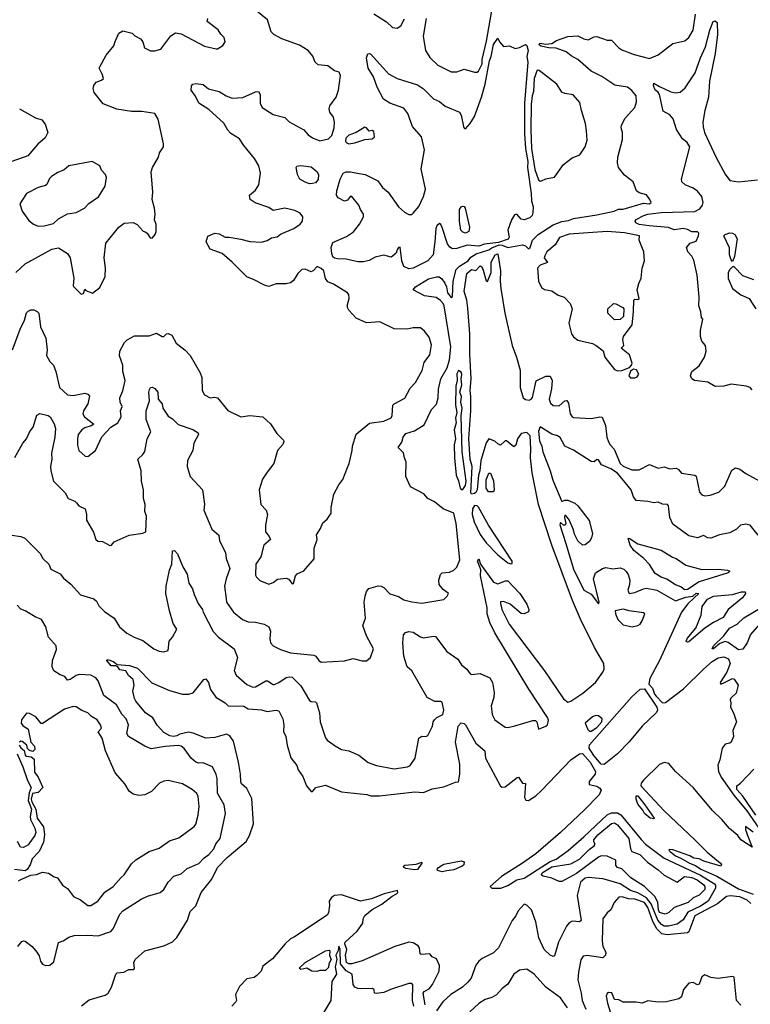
# Model space of a CAD drawing. Extents: x 1690054 to 1842981, y 782881 to 914114.
# Tile 27 of 256: x 1708048 to 1713056, y 798598 to 805347. Entities that reach past the tile are written whole.
import ezdxf

# ---------------------------------------------------------------- set-up
doc = ezdxf.new("R2010")
doc.units = 0

msp = doc.modelspace()

# ---------------------------------------------------------------- linework, layer by layer
at = {"layer": '0CON10XD'}
for points in [[(1707997.9, 803085), (1708050.3, 803225), (1708081.8, 803288.2), (1708095, 803338.1), (1708105, 803350.2), (1708125, 803358.4), (1708145, 803358.3), (1708167.9, 803347.9), (1708179.6, 803335), (1708191.7, 803241.7), (1708226.8, 803165), (1708235.8, 803085), (1708232.8, 803045), (1708255, 803003.8), (1708278.8, 802978.8), (1708295.9, 802935.9), (1708321.8, 802825), (1708375, 802776.2), (1708415, 802771.2), (1708495, 802788.1), (1708515, 802780.8), (1708525.5, 802765.5), (1708515.7, 802715), (1708486.4, 802665), (1708481.5, 802645), (1708492.9, 802625), (1708556.7, 802575), (1708537.3, 802562.7), (1708495, 802550), (1708474.2, 802535), (1708448.6, 802505), (1708443.2, 802473.2), (1708445, 802430), (1708454.3, 802394.3), (1708496, 802356), (1708515, 802354), (1708566.7, 802395), (1708611.2, 802488.8), (1708673.3, 802555), (1708720, 802585), (1708742.5, 802625), (1708738.1, 802665), (1708749.5, 802695), (1708736.4, 802726.4), (1708733.5, 802755), (1708755, 802802.5), (1708770, 802875), (1708755.5, 802935), (1708755, 802980), (1708733, 803043), (1708734.2, 803075.8), (1708766.9, 803135), (1708785, 803152.7), (1708835, 803180.9), (1708935, 803180), (1708985, 803197.5), (1709025, 803175.7), (1709035, 803175.8), (1709055, 803194.2), (1709065, 803195.7), (1709091.2, 803185), (1709119.5, 803129.5), (1709181.3, 803081.3), (1709215.5, 803045.5), (1709285, 802926.7), (1709296, 802895), (1709298.6, 802805), (1709315, 802775.8), (1709354.5, 802754.5), (1709385, 802759.4), (1709405, 802754.3), (1709475, 802669.4), (1709565, 802626), (1709625, 802634.2), (1709714.2, 802624.2), (1709767, 802577), (1709810.9, 802510.9), (1709856.2, 802465), (1709858.8, 802455), (1709851.2, 802435), (1709816, 802395), (1709790, 802305), (1709745, 802246.7), (1709713, 802197), (1709690, 802125), (1709700, 802025), (1709736.7, 801985), (1709745.8, 801955), (1709732.5, 801885), (1709733.9, 801836.1), (1709758.8, 801805), (1709766.2, 801785), (1709722.5, 801745), (1709701.4, 801665), (1709666.2, 801615), (1709665, 801540), (1709671.2, 801525), (1709694.2, 801504.2), (1709755, 801478.8), (1709785, 801488.8), (1709815, 801511.2), (1709875, 801520), (1709892, 801512), (1709915, 801480), (1709925, 801482.5), (1709938.8, 801535), (1709950.3, 801549.7), (1709995, 801570), (1710067.7, 801652.3), (1710067.5, 801725), (1710086.9, 801783.1), (1710083.6, 801816.4), (1710110.7, 801859.3), (1710125, 801897.5), (1710155.9, 801924.1), (1710182.5, 801965), (1710183, 802003), (1710202.5, 802095), (1710235, 802160), (1710263.6, 802196.4), (1710295, 802276.7), (1710307.5, 802305), (1710327.7, 802395), (1710328.5, 802425), (1710355, 802505.8), (1710445, 802581.9), (1710544.4, 802594.4), (1710595, 802618.8), (1710601.9, 802635), (1710606.5, 802705), (1710615, 802715.2), (1710688.1, 802751.9), (1710725, 802821.2), (1710760.5, 802859.5), (1710807.9, 802942.1), (1710821.7, 802998.3), (1710860.3, 803049.7), (1710870.9, 803119.1), (1710855, 803171.2), (1710823.2, 803213.2), (1710795, 803234.2), (1710744.3, 803234.3), (1710705, 803226.9), (1710615, 803229.1), (1710516.3, 803276.3), (1710425, 803270), (1710355, 803302), (1710304, 803355), (1710294.3, 803374.3), (1710294.3, 803395), (1710307.5, 803435), (1710304.1, 803464.1), (1710296.2, 803475), (1710198, 803535), (1710159.2, 803549.2), (1710145, 803574.2), (1710133.3, 803625), (1710115, 803642.5), (1710092.3, 803652.3), (1710085, 803654), (1710061.8, 803628.2), (1710045, 803618.8), (1710005, 803636.9), (1709982.9, 803635), (1709955, 803607.1), (1709925, 803559.4), (1709905, 803542.9), (1709875, 803536.9), (1709805, 803536.7), (1709755, 803519.4), (1709725, 803526.5), (1709655, 803564.5), (1709605, 803583.8), (1709504.5, 803684.5), (1709435, 803744.2), (1709354, 803775), (1709325.8, 803825), (1709337.3, 803862.7), (1709385, 803884.3), (1709415, 803878.6), (1709457, 803857), (1709485, 803857.5), (1709562.8, 803842.8), (1709625, 803826.5), (1709705, 803823.1), (1709745, 803834.4), (1709775, 803851.4), (1709812.3, 803857.7), (1709835, 803876.7), (1709926.7, 803915), (1709970, 803945), (1709986.2, 803965), (1709988.8, 803995), (1709970.5, 804020.5), (1709935, 804039.2), (1709865, 804055.6), (1709785, 804040), (1709755, 804059.4), (1709661.2, 804091.2), (1709628.6, 804115), (1709622.5, 804145), (1709665, 804179.1), (1709686.2, 804215), (1709699.5, 804295), (1709686.9, 804345), (1709658.2, 804395), (1709584, 804484), (1709555, 804530), (1709495, 804567.1), (1709475, 804589.2), (1709447.1, 804637.1), (1709345, 804730.4), (1709275, 804776), (1709253.3, 804823.3), (1709224.2, 804865), (1709225.8, 804894.2), (1709235, 804906), (1709255, 804909.4), (1709305, 804903.5), (1709342.9, 804872.9), (1709414.4, 804855.6), (1709464.3, 804824.3), (1709505, 804810), (1709576.7, 804813.3), (1709665, 804853.1), (1709684.2, 804854.2), (1709697.5, 804835), (1709696.9, 804775), (1709710, 804745), (1709785, 804698.1), (1709865, 804677.5), (1709895, 804647.1), (1709995, 804591.9), (1710025, 804558), (1710055, 804536.2), (1710105, 804517.5), (1710165, 804530.8), (1710187.1, 804552.9), (1710202.7, 804605), (1710205.5, 804645.5), (1710198.8, 804678.8), (1710174.1, 804714.1), (1710168.8, 804735), (1710175, 804756.7), (1710217.5, 804815), (1710234.4, 804865), (1710246.2, 804965), (1710238.3, 804988.3), (1710205, 804996), (1710160, 805030), (1710095, 805037.8), (1710073.8, 805055), (1710057.3, 805097.3), (1710026.1, 805136.1), (1709965, 805172.5), (1709845, 805215.5), (1709789.4, 805245), (1709771.1, 805265), (1709746, 805345), (1709636, 805435)], [(1710833.6, 805355), (1710812.9, 805235), (1710830.8, 805135), (1710858.5, 805088.5), (1710915, 805035.7), (1711005, 804988.6), (1711045, 804990.6), (1711095, 805008.6), (1711165, 804986.9), (1711185, 804987.1), (1711194.2, 804995), (1711218.6, 805045), (1711218.3, 805075), (1711249, 805199), (1711288.1, 805435)], [(1708022, 803615), (1708085.5, 803674.5), (1708268, 803775), (1708315, 803783.3), (1708376, 803745), (1708392.9, 803715), (1708420, 803575), (1708414, 803525), (1708417.7, 803517.7), (1708470, 803465), (1708485, 803470), (1708495, 803500), (1708501.7, 803491.7), (1708546.4, 803473.6), (1708598.3, 803511.7), (1708634.1, 803585.9), (1708636.8, 803643.2), (1708628.1, 803715), (1708638.1, 803815), (1708727.5, 803925), (1708765, 803951.4), (1708825, 803958), (1708854.1, 803944.1), (1708895, 803897.5), (1708907, 803893), (1708922.5, 803885), (1708941.7, 803851.7), (1708955, 803850), (1708977.5, 803875), (1708982.5, 803895), (1708983, 803943), (1708972.5, 803975), (1708976.2, 804015), (1708972, 804055), (1708956.9, 804115), (1708961.1, 804165), (1708950, 804305), (1708958.8, 804335), (1709000, 804405), (1709006.7, 804435), (1709033.8, 804475), (1709033.6, 804496.4), (1708998, 804665), (1708975, 804703.8), (1708885, 804718.1), (1708815, 804718), (1708712.8, 804732.8), (1708619.5, 804769.5), (1708558.3, 804848.3), (1708551.2, 804875), (1708556.7, 804895), (1708572, 804918), (1708608.3, 804931.7), (1708622, 804945), (1708614.3, 804974.3), (1708593.3, 805015), (1708596.7, 805025), (1708640, 805105), (1708692.7, 805167.3), (1708702.7, 805197.3), (1708727.5, 805255), (1708755, 805270), (1708820, 805255), (1708837, 805237), (1708875.8, 805215.8), (1708891.2, 805195), (1708904.1, 805154.1), (1708945, 805133.3), (1708975, 805133.8), (1709015, 805146), (1709085, 805236.2), (1709115, 805256.7), (1709155, 805250), (1709315, 805166.7), (1709395, 805147.5), (1709405, 805147.5), (1709440.5, 805169.5), (1709457.5, 805195), (1709450, 805225), (1709427, 805247), (1709407.7, 805277.7), (1709333.3, 805335), (1709337.5, 805355)], [(1708437.5, 802035), (1708452.5, 802015), (1708496.2, 801995), (1708505.8, 801955), (1708505.8, 801915.8), (1708552.9, 801835), (1708568.8, 801785), (1708582.7, 801772.7), (1708615, 801770), (1708665, 801742), (1708676.7, 801745), (1708695, 801767.5), (1708797.5, 801815), (1708893, 801827), (1708912.5, 801837.5), (1708916.7, 801943.3), (1708906, 801975), (1708907.1, 802025), (1708897.5, 802065), (1708897, 802125), (1708883.8, 802185), (1708880.4, 802255), (1708856.9, 802335), (1708892.4, 802367.6), (1708905, 802387.5), (1708921.5, 802475), (1708947.9, 802522.1), (1708915, 802606.7), (1708913.9, 802665), (1708937.1, 802735), (1708932.7, 802795), (1708936.7, 802813.3), (1708945, 802826.2), (1708955, 802829.2), (1708975, 802819.2), (1708996, 802795), (1708998, 802745), (1709024.2, 802715), (1709028.9, 802685), (1709065, 802628.8), (1709095, 802610.8), (1709135, 802573.3), (1709235, 802538.6), (1709272.5, 802515), (1709273.3, 802505), (1709242.5, 802445), (1709235.7, 802395), (1709199.2, 802325), (1709197.1, 802285), (1709216.9, 802215), (1709300, 802125), (1709314.5, 802025.5), (1709311.2, 801985), (1709364.3, 801855), (1709413.8, 801815), (1709418, 801775), (1709459.2, 801695), (1709464.1, 801655), (1709489.3, 801585), (1709463.5, 801515), (1709452.9, 801465), (1709462.6, 801377.4), (1709466.7, 801355), (1709512.9, 801285), (1709575, 801235.6), (1709615, 801220.5), (1709665, 801217.5), (1709723.4, 801203.4), (1709755, 801186), (1709768.1, 801155), (1709762.2, 801105), (1709768, 801075), (1709785.6, 801055.6), (1709835, 801030), (1709905, 801008.5), (1710065, 800991.1), (1710078, 800985), (1710098, 800955), (1710115, 800944.4), (1710275, 800953.1), (1710335, 800968.1), (1710395, 800953.3), (1710425, 800952.5), (1710452.5, 800975), (1710472.5, 801035), (1710424.3, 801125), (1710400, 801195), (1710417.8, 801245), (1710409.4, 801355), (1710415.8, 801395), (1710425, 801427.5), (1710441.2, 801448.8), (1710505, 801465.7), (1710525.9, 801464.1), (1710545, 801456), (1710585, 801412.1), (1710645, 801393.3), (1710680.3, 801370.3), (1710735, 801356), (1710805, 801347.5), (1710955, 801373.8), (1710977.5, 801395), (1710987.5, 801415), (1710950.5, 801440.5), (1710922.9, 801475), (1710921.2, 801505), (1710932.5, 801545), (1710944.5, 801555.5), (1710995, 801560.9), (1711024.5, 801575), (1711045.5, 801595), (1711065.2, 801644.8), (1711040, 801895), (1711025, 801964.3), (1710950, 801995), (1710891.8, 802041.8), (1710846.2, 802065), (1710817.4, 802097.4), (1710726, 802145), (1710696, 802215), (1710697.5, 802315), (1710686, 802345), (1710678.3, 802378.3), (1710643.3, 802415), (1710668.1, 802451.9), (1710676.7, 802485), (1710695, 802510), (1710755, 802529.6), (1710820, 802570), (1710871.1, 802675), (1710905, 802711.4), (1710917.6, 802755), (1710920, 802815), (1710935, 802886.2), (1710979, 802961), (1710995.4, 803015), (1711002.5, 803105), (1710958.5, 803385), (1710951.3, 803401.3), (1710933.1, 803423.1), (1710902.4, 803442.4), (1710823.8, 803453.8), (1710746.2, 803495), (1710761.4, 803515), (1710849.5, 803570.5), (1710905, 803585.3), (1710923.8, 803583.8), (1710941.1, 803571.1), (1710961.9, 803541.9), (1710973.5, 803515), (1710980, 803475), (1711005, 803442.5), (1711015, 803450), (1711018.4, 803555), (1711040.2, 803635), (1711062.3, 803657.7), (1711122.9, 803695), (1711141.6, 803718.4), (1711176.8, 803743.2), (1711265, 803769.2), (1711285, 803783.5), (1711335, 803803.5), (1711355, 803802.1), (1711395.1, 803784.9), (1711494.8, 803804.8), (1711516.2, 803796.2), (1711535, 803777.5), (1711546.7, 803785), (1711563.8, 803835), (1711602.5, 803875), (1711705, 803941.5), (1711765, 803963.4), (1711810.4, 803969.6), (1711845, 803985.1), (1712005, 804009.9), (1712122.5, 804035), (1712152.7, 804047.3), (1712185, 804049.3), (1712325, 804088.5), (1712365, 804084.6), (1712375.7, 804095), (1712368.6, 804115), (1712345, 804145.8), (1712295, 804160), (1712276.7, 804175), (1712252.5, 804235), (1712195, 804282.5), (1712153.8, 804335), (1712146.2, 804365), (1712148, 804405), (1712181.1, 804525), (1712179.4, 804575), (1712170, 804605), (1712173.1, 804625), (1712198, 804672), (1712265.8, 804745), (1712275.5, 804784.5), (1712273.1, 804825), (1712245, 804860.8), (1712215, 804885.7), (1712128.3, 804898.3), (1712037.6, 804957.6), (1711965, 804994.2), (1711875, 805074), (1711829.2, 805099.2), (1711795, 805127.5), (1711725, 805151.1), (1711675, 805153.3), (1711620.4, 805165), (1711609.3, 805175), (1711614.1, 805185.9), (1711655, 805180), (1711695.7, 805184.2), (1711728.5, 805205), (1711805, 805231.5), (1711875, 805236.4), (1711915, 805215.2), (1711945, 805209.6), (1711985, 805230.5), (1712005, 805232.9), (1712075, 805207.1), (1712105, 805207.5), (1712154.6, 805155), (1712175, 805141.6), (1712259.4, 805109.4), (1712365, 805081.5), (1712425, 805106.7), (1712525, 805184.6), (1712607.3, 805202.7), (1712633.8, 805225), (1712665.4, 805275), (1712680, 805385)], [(1710476.7, 805386.7), (1710562.9, 805332.9), (1710603.4, 805293.4), (1710635, 805289.6), (1710660.5, 805305), (1710685, 805352.2)], [(1713069.1, 802809.1), (1713055.8, 802825), (1713027.5, 802835), (1712925, 802848.6), (1712875, 802835.2), (1712815, 802831.8), (1712765, 802862.9), (1712673.9, 802873.9), (1712654.8, 802884.8), (1712645.3, 802905), (1712655, 802936.7), (1712706.7, 802975), (1712742.5, 803035), (1712753.8, 803075), (1712750, 803115), (1712725, 803142.5), (1712714.2, 803175), (1712714.3, 803215.7), (1712730, 803295), (1712722.5, 803305), (1712717.5, 803345), (1712704, 803385), (1712706.2, 803446.2), (1712693, 803595), (1712669.7, 803699.7), (1712655.7, 803725.8), (1712628.6, 803755), (1712618, 803785), (1712645, 803814.4), (1712685, 803828), (1712701.5, 803865), (1712702.5, 803885), (1712693.3, 803893.3), (1712655, 803893.6), (1712625, 803909.3), (1712595, 803914.8), (1712535, 803906.8), (1712495, 803922.5), (1712363.1, 803933.1), (1712295, 803942.8), (1712271.2, 803955), (1712266.2, 803965), (1712273, 803977), (1712325.8, 804005), (1712355, 804014.7), (1712445, 804025.5), (1712677, 804033), (1712709.5, 804050.5), (1712727.5, 804075), (1712733.6, 804095), (1712725, 804135.7), (1712695, 804170.9), (1712665, 804191.8), (1712610, 804215), (1712586.7, 804236.7), (1712584.4, 804255), (1712640.8, 804475), (1712624.2, 804505), (1712590.9, 804530.9), (1712549.4, 804595), (1712528, 804668), (1712505, 804694.4), (1712459.7, 804719.7), (1712433.9, 804833.9), (1712422.2, 804852.2), (1712404.4, 804865), (1712392.9, 804895), (1712395, 804912.5), (1712435, 804889.2), (1712511.6, 804851.6), (1712543.6, 804846.4), (1712575, 804850.7), (1712610, 804880), (1712678.1, 804981.9), (1712713.8, 805085), (1712748.9, 805161.1), (1712777.8, 805275), (1712802.2, 805335), (1712815, 805339.2), (1712828.3, 805328.3), (1712831.1, 805245), (1712814.6, 805115.4), (1712775.9, 804925), (1712770, 804815), (1712743.8, 804725), (1712730.8, 804645), (1712732.6, 804612.6), (1712743.4, 804575), (1712822.8, 804402.8), (1712885, 804287.5), (1712915, 804246), (1712975, 804236.7), (1713105, 804248.6)], [(1710715, 803639), (1710682.1, 803655), (1710667.1, 803695), (1710655, 803787.5), (1710645, 803785.8), (1710637.5, 803775), (1710627.1, 803745), (1710595, 803720), (1710545, 803732.5), (1710485, 803718.8), (1710442.7, 803697.3), (1710405, 803687.6), (1710365, 803686.8), (1710285.4, 803704.6), (1710227.4, 803707.4), (1710205, 803712.5), (1710195, 803721.9), (1710186.7, 803745), (1710184.2, 803785), (1710195, 803818.9), (1710288.9, 803861.1), (1710336.3, 803893.7), (1710377.1, 803945), (1710405.6, 803995), (1710405.6, 804015), (1710384.2, 804045), (1710372.5, 804075), (1710325, 804135.6), (1710315, 804138.6), (1710295, 804109.2), (1710275, 804103.4), (1710230.6, 804125), (1710218.6, 804145), (1710221, 804175), (1710244, 804255), (1710265, 804295.5), (1710285, 804303.6), (1710315, 804303.6), (1710375, 804293.5), (1710416.1, 804286.1), (1710502.1, 804242.1), (1710535, 804197.1), (1710574.4, 804164.4), (1710645, 804064.5), (1710685, 804027.8), (1710715, 804011.9), (1710735, 804012.5), (1710745, 804020), (1710785, 804066.1), (1710816.8, 804135), (1710830, 804185), (1710800.5, 804325), (1710822.5, 804455), (1710802.1, 804545), (1710739.6, 804615), (1710708.2, 804705), (1710680.8, 804740.8), (1710586.2, 804775), (1710542.1, 804802.1), (1710497.8, 804885), (1710472.2, 804955), (1710437.1, 805015), (1710425.6, 805085), (1710435, 805112), (1710445, 805116), (1710455, 805110), (1710577.1, 804975), (1710635, 804944.4), (1710775, 804900.8), (1710815, 804872.5), (1710884.6, 804804.6), (1710925, 804785.6), (1710965.3, 804755.3), (1711063.4, 804713.4), (1711075, 804693.3), (1711090.6, 804615), (1711095, 804603.8), (1711105, 804600), (1711136.1, 804635), (1711165, 804684.4), (1711213.1, 804815), (1711239.3, 804905), (1711267.9, 805065), (1711280, 805095), (1711295, 805177.5), (1711325, 805220), (1711336.7, 805195), (1711365, 805163.3), (1711405, 805167.5), (1711445, 805150), (1711475, 805156.7), (1711515, 805176.7), (1711525, 805171.2), (1711534.5, 805135), (1711525.2, 805095), (1711530.5, 805055), (1711508.1, 804775), (1711508.9, 804565), (1711515.3, 804464.7), (1711530.7, 804375), (1711528.4, 804335), (1711555.1, 804155), (1711556.4, 804105), (1711566.7, 804065), (1711566.6, 804023.4), (1711560.9, 804005), (1711545, 803988.6), (1711505.6, 803974.4), (1711485, 803979.5), (1711455, 804014.4), (1711440.2, 804009.8), (1711420.4, 803975), (1711394, 803905), (1711402.6, 803857.4), (1711396.5, 803843.5), (1711329.7, 803820.3), (1711235, 803808), (1711195.2, 803794.7), (1711115, 803802.1), (1711045, 803779.1), (1711015, 803775.6), (1710997, 803787), (1710980.3, 803810.3), (1710945, 803923.3), (1710935, 803943.8), (1710925, 803950), (1710907.1, 803935), (1710900, 803915), (1710894.8, 803825), (1710881.3, 803735), (1710846.7, 803693.3), (1710745, 803643), (1710715, 803639)], [(1711615, 804240), (1711625, 804243.3), (1711655, 804256.2), (1711715, 804267.5), (1711776.2, 804355), (1711835, 804400), (1711888.3, 804421.7), (1711925.3, 804474.7), (1711937.6, 804522.4), (1711934.3, 804585), (1711926.9, 804635), (1711898.6, 804725), (1711888.7, 804778.7), (1711842.7, 804832.7), (1711785, 804841.2), (1711765, 804851.2), (1711730, 804905), (1711609.1, 804999.1), (1711595, 805000), (1711573.8, 804945), (1711570.6, 804855), (1711560.6, 804825), (1711553.6, 804766.4), (1711550.9, 804595), (1711556.2, 804465), (1711579.6, 804320.4), (1711605, 804248.8), (1711615, 804240)], [(1708047.5, 804735), (1708156.7, 804675), (1708199.7, 804659.7), (1708221.9, 804631.9), (1708240.8, 804575), (1708223.4, 804536.6), (1708172.9, 804495), (1708104.3, 804415), (1707995, 804374.3)], [(1710305, 804496), (1710345, 804504), (1710415, 804526.7), (1710465, 804530), (1710480, 804545), (1710475, 804580), (1710465, 804586.7), (1710443, 804583), (1710425.9, 804605.9), (1710415, 804610), (1710355, 804573.3), (1710303.8, 804555), (1710284.4, 804535), (1710281.4, 804515), (1710286.2, 804505), (1710305, 804496)], [(1708175, 803931.5), (1708215, 803934.5), (1708279.1, 803950.9), (1708315, 803982), (1708375, 804016.2), (1708435, 804025.8), (1708491.2, 804055), (1708522.6, 804087.4), (1708588.1, 804131.9), (1708633.1, 804205), (1708642, 804265), (1708636, 804285), (1708608.8, 804315), (1708597.5, 804345), (1708545, 804375.6), (1708385, 804346), (1708352.3, 804317.7), (1708309.4, 804300.6), (1708265, 804273.3), (1708251.7, 804258.3), (1708235, 804216.9), (1708225, 804209.6), (1708175, 804196.2), (1708095.7, 804155), (1708049.2, 804085), (1708064.5, 804034.5), (1708110.9, 803970.9), (1708143.3, 803945), (1708175, 803931.5)], [(1710035, 804222.5), (1710005, 804232.5), (1709968.8, 804255), (1709953.3, 804285), (1709942.5, 804335), (1709947, 804343), (1709975, 804348), (1710045, 804338), (1710085, 804306.2), (1710095.6, 804285), (1710095, 804252.5), (1710075, 804228.8), (1710055, 804223.8), (1710035, 804222.5)], [(1711105, 803883.8), (1711085, 803890.4), (1711071.8, 803905), (1711063.2, 803965), (1711063.9, 804045), (1711075, 804064.5), (1711085, 804069.1), (1711095, 804065.6), (1711100.9, 804055), (1711131.3, 803925), (1711126.7, 803895), (1711105, 803883.8)], [(1712145, 802941.4), (1712175, 802943.3), (1712227.7, 802962.3), (1712242, 802978), (1712246.1, 802993.9), (1712229.2, 803049.2), (1712170, 803095), (1712190, 803115), (1712182.5, 803155), (1712187.5, 803175), (1712245.4, 803255), (1712256.3, 803343.7), (1712257.5, 803425), (1712265, 803432.5), (1712285, 803428.5), (1712295, 803436.7), (1712281.1, 803495), (1712291.5, 803538.5), (1712308.2, 803575), (1712315.4, 803645), (1712331.5, 803695), (1712326.2, 803755), (1712294.3, 803835), (1712296, 803865), (1712195, 803887), (1712075, 803894.9), (1711814.1, 803875.9), (1711748, 803855), (1711718.8, 803805), (1711662, 803755), (1711647.5, 803727.5), (1711642.5, 803715), (1711666.1, 803683.9), (1711615, 803663.5), (1711596.9, 803643.1), (1711605, 803553.8), (1711625, 803512.5), (1711645, 803497.5), (1711695, 803487.5), (1711738.3, 803458.3), (1711780, 803445), (1711822.3, 803402.3), (1711834.2, 803365), (1711813, 803267), (1711831.2, 803195), (1711845, 803172.5), (1711875, 803151.2), (1711975, 803127.5), (1712000, 803115), (1712048.3, 803078.3), (1712059.2, 803035), (1712125, 802948.8), (1712145, 802941.4)], [(1712935, 803688.8), (1712925, 803700), (1712914.8, 803735), (1712914, 803784), (1712876, 803865), (1712883.3, 803875), (1712915, 803886.2), (1712934.6, 803884.6), (1712949.2, 803875), (1712965.8, 803845), (1712949.1, 803725), (1712935, 803688.8)], [(1707995, 801814.8), (1708055.2, 801805.2), (1708083.9, 801793.9), (1708188.3, 801688.3), (1708205.6, 801655), (1708248.2, 801615), (1708261.7, 801581.7), (1708325, 801548), (1708348.9, 801518.9), (1708398.9, 801478.9), (1708465, 801404.6), (1708556.7, 801376.7), (1708575, 801361.2), (1708589.7, 801329.7), (1708630.2, 801290.2), (1708696.2, 801245), (1708732.5, 801185), (1708781.6, 801141.6), (1708833.8, 801113.8), (1708892.9, 801092.9), (1708966.7, 801035), (1709005, 801018.6), (1709035, 801014.3), (1709065.8, 801024.2), (1709072.7, 801087.3), (1709095.8, 801115), (1709125, 801170), (1709099.4, 801209.4), (1709073.8, 801295), (1709048.8, 801415), (1709051.4, 801465), (1709075.6, 801575), (1709091.9, 801615), (1709095, 801707.5), (1709108.8, 801708.8), (1709130, 801685), (1709166.4, 801596.4), (1709195, 801546.2), (1709208, 801485), (1709232.5, 801445), (1709243.2, 801406.8), (1709270.9, 801345), (1709300.6, 801305), (1709305.8, 801285), (1709375, 801154.3), (1709410, 801115), (1709519.2, 801035), (1709540, 800975), (1709517.3, 800887.3), (1709531.2, 800855), (1709605, 800790), (1709645, 800771.1), (1709665, 800773.9), (1709735, 800814.5), (1709746.7, 800815), (1709785, 800790.8), (1709795, 800790.6), (1709825, 800802.9), (1709875, 800838.7), (1709895, 800843.9), (1709915, 800839.5), (1709975, 800781.5), (1710035, 800680), (1710045, 800673.3), (1710075, 800672.5), (1710083.6, 800663.6), (1710102.1, 800595), (1710108.4, 800535), (1710145, 800424), (1710155, 800409.2), (1710209.4, 800369.4), (1710253.8, 800343.8), (1710305, 800335.7), (1710373.3, 800305), (1710437.5, 800255), (1710495, 800235.7), (1710615, 800211.9), (1710707.5, 800225), (1710724.4, 800235.6), (1710759.2, 800285), (1710785, 800422.5), (1710805, 800436.2), (1710833, 800433), (1710845, 800441.2), (1710878, 800505), (1710882, 800535), (1710890.8, 800549.2), (1710906.4, 800563.6), (1710949.4, 800585), (1710956.3, 800613.7), (1710945, 800668.4), (1710935, 800674.7), (1710893.9, 800673.9), (1710842.2, 800702.2), (1710735.6, 800885), (1710705, 800912.5), (1710680.8, 800985), (1710674.4, 801075), (1710678.6, 801131.4), (1710692.9, 801147.1), (1710715, 801154.2), (1710745, 801149.4), (1710796.3, 801116.3), (1710815, 801110.9), (1710885, 801122.5), (1710899.3, 801119.3), (1710976.9, 801016.9), (1711051.4, 800965), (1711076.7, 800925), (1711112.2, 800895), (1711135, 800864.2), (1711145, 800860), (1711205, 800865.5), (1711271.2, 800835), (1711288, 800805), (1711300.8, 800735), (1711298.1, 800701.9), (1711280.8, 800645), (1711286, 800585), (1711305, 800548.8), (1711375, 800498.9), (1711395, 800496.5), (1711443, 800507), (1711565, 800544), (1711583.3, 800543.3), (1711593.6, 800533.6), (1711605, 800483.3), (1711655, 800504.7), (1711666.1, 800515), (1711674, 800545), (1711665.8, 800565), (1711537.3, 800757.3), (1711305, 801144.7), (1711270.5, 801215), (1711251.4, 801275), (1711253.3, 801315), (1711205.8, 801535), (1711209.3, 801579.3), (1711186.7, 801635), (1711195, 801652.5), (1711206.2, 801616.2), (1711295, 801492), (1711325, 801480), (1711378.1, 801501.9), (1711395, 801501.5), (1711476.9, 801415), (1711525, 801341.8), (1711539.1, 801305), (1711535, 801289.4), (1711505, 801275.6), (1711485, 801277.1), (1711409.3, 801340.7), (1711365, 801360), (1711345, 801357.5), (1711343.1, 801346.9), (1711352, 801305), (1711403.8, 801203.8), (1711644.9, 800885), (1711775, 800692), (1711805, 800670.1), (1711825, 800675.5), (1711909.2, 800730.8), (1711995.7, 800804.3), (1712045.9, 800874.1), (1712053.9, 800895), (1712051.8, 800935), (1711989, 801045), (1711892.5, 801237.5), (1711838.4, 801365), (1711695.3, 801745), (1711604.5, 802024.5), (1711561.2, 802241.2), (1711549.3, 802345), (1711552.8, 802405), (1711547.5, 802495), (1711525, 802516.5), (1711485, 802511.3), (1711461.5, 802475), (1711448.2, 802431.8), (1711435, 802418.8), (1711385, 802460), (1711375, 802460), (1711345, 802431.2), (1711325, 802440), (1711305, 802458.8), (1711265, 802473.8), (1711245, 802446), (1711209.6, 802325), (1711203.3, 802255), (1711192.1, 802225), (1711184.5, 802125), (1711175, 802105.8), (1711165, 802099.5), (1711145.9, 802095.9), (1711140, 802105), (1711149, 802285), (1711136.9, 802335), (1711127.6, 802475), (1711141.5, 802665), (1711141.5, 802765), (1711135.2, 802805), (1711141.7, 802885), (1711133.1, 803055), (1711134.4, 803195), (1711119.3, 803370.7), (1711113.9, 803425), (1711095.9, 803485.9), (1711112, 803608), (1711145, 803634.2), (1711175, 803627.5), (1711205, 803660), (1711215, 803652.5), (1711225, 803630), (1711245, 803556.7), (1711255, 803552.5), (1711278.9, 803615), (1711280.8, 803685), (1711306.7, 803735), (1711325, 803743.3), (1711343.1, 803625), (1711341, 803555), (1711346.4, 803505), (1711373.8, 803335), (1711424.4, 803115), (1711454.7, 803035), (1711477.7, 802945), (1711478.5, 802825), (1711499.3, 802755), (1711515, 802742.7), (1711540.4, 802739.6), (1711554.7, 802745.3), (1711563, 802757), (1711587.5, 802872.5), (1711655, 802904.6), (1711684.2, 802904.2), (1711697.8, 802875), (1711693.2, 802816.8), (1711678, 802745), (1711687.7, 802717.7), (1711705, 802703.8), (1711745, 802700.8), (1711785, 802734.2), (1711797.8, 802737.8), (1711809.4, 802719.4), (1711821.7, 802645), (1711834.8, 802625), (1711845, 802620.2), (1711965, 802614.1), (1712025, 802624.4), (1712041.6, 802621.6), (1712063.4, 802565), (1712073.9, 802485), (1712085, 802454.2), (1712095, 802433.5), (1712122.6, 802402.6), (1712165, 802304.4), (1712185, 802285.7), (1712245, 802261.8), (1712295, 802262.5), (1712365, 802298.9), (1712425, 802272.9), (1712465, 802281.4), (1712505, 802268.6), (1712548, 802272), (1712564.7, 802264.7), (1712585, 802239.2), (1712675, 802225.6), (1712685, 802218.8), (1712708.6, 802108.6), (1712725, 802090), (1712745, 802084.3), (1712781.7, 802088.3), (1712841.7, 802108.3), (1712880.6, 802149.4), (1712929.8, 802260.2), (1712955, 802274.5), (1712985, 802266.5), (1713025, 802237.1), (1713122, 802185)], [(1713079.5, 803565), (1713005, 803590.9), (1712945, 803652), (1712935, 803652.5), (1712915, 803634.2), (1712905.5, 803615), (1712904.7, 803595.3), (1712905, 803573.3), (1712934.4, 803505), (1712990.8, 803460.8), (1713047.5, 803435), (1713095, 803366.2)], [(1712125, 803290), (1712080, 803335), (1712080, 803365), (1712118.3, 803401.7), (1712135, 803400), (1712182.5, 803375), (1712190, 803365), (1712187, 803313), (1712165, 803292.5), (1712125, 803290)], [(1711075, 802126.4), (1711085, 802127.6), (1711105, 802154.3), (1711108.1, 802185), (1711080.6, 802385), (1711074.7, 802635), (1711081.1, 802685), (1711072.7, 802725), (1711077.6, 802765), (1711064.2, 802795), (1711079.6, 802845), (1711074.3, 802885), (1711078.9, 802915), (1711075, 802930), (1711055, 802943.3), (1711045, 802920), (1711045.8, 802875), (1711037.8, 802835), (1711036.2, 802705), (1711043.8, 802655), (1711035.3, 802615), (1711039.3, 802585), (1711025.3, 802535), (1711034.8, 802475), (1711026.3, 802433.7), (1711028.1, 802345), (1711040, 802225), (1711056.6, 802186.6), (1711067.6, 802135), (1711075, 802126.4)], [(1712265, 802892.5), (1712281.2, 802898.8), (1712293, 802917), (1712276.4, 802946.4), (1712255, 802952.5), (1712235, 802937.5), (1712224.3, 802905), (1712235, 802892.9), (1712265, 802892.5)], [(1708015, 802346), (1708070.6, 802445), (1708095.4, 802475), (1708117.1, 802525), (1708140, 802555), (1708165, 802636.2), (1708185, 802648.8), (1708242.5, 802635), (1708257.5, 802625), (1708285, 802576), (1708292.5, 802545), (1708288.2, 802485), (1708265.7, 802375), (1708269.1, 802335), (1708260, 802285), (1708260.8, 802255), (1708280, 802185), (1708360, 802105), (1708381.2, 802065), (1708425.9, 802045.9), (1708437.5, 802035)], [(1713110.5, 801815), (1713055, 801881.9), (1713025, 801890.4), (1712988.2, 801881.8), (1712962, 801855), (1712915, 801830.8), (1712845, 801816.9), (1712786.4, 801793.7), (1712765.8, 801795.8), (1712735, 801810.6), (1712694.4, 801795.6), (1712635, 801810), (1712525, 801890), (1712504.5, 801935), (1712496, 802015), (1712488.8, 802025), (1712455, 802027.5), (1712425, 802039.4), (1712395, 802034.5), (1712355, 802044.4), (1712275, 802052), (1712256.6, 802076.6), (1712239.2, 802125), (1712145, 802237.9), (1712099.7, 802269.7), (1712036.7, 802296.7), (1712015, 802330.6), (1712005, 802331.4), (1711985, 802317.1), (1711965, 802319.4), (1711845, 802397.1), (1711785, 802424.4), (1711754, 802484), (1711734.7, 802494.7), (1711695, 802507.2), (1711615, 802557.5), (1711603.7, 802526.3), (1711611.4, 802461.3), (1711627.6, 802425), (1711634.3, 802385), (1711685, 802255.6), (1711701.9, 802191.9), (1711764, 802044), (1711785.4, 802054.6), (1711805, 802054.5), (1711852.9, 802032.9), (1711873.3, 802015), (1711950.9, 801915), (1711973.5, 801825), (1711968.2, 801795), (1711955, 801771.5), (1711925, 801746.5), (1711905, 801745.6), (1711874, 801774), (1711850.5, 801820.5), (1711845, 801851.2), (1711815, 801918), (1711795, 801946.7), (1711785, 801950), (1711782.5, 801935), (1711792.5, 801895), (1711788.3, 801881.7), (1711775, 801882.5), (1711755, 801900), (1711751.2, 801885), (1711792.1, 801757.9), (1711845, 801581.2), (1711915, 801437.5), (1711965, 801410), (1712015, 801343.3), (1712020, 801355), (1711981.8, 801515), (1711995, 801556.8), (1712043.8, 801586.2), (1712065, 801592.1), (1712115, 801583.9), (1712165, 801590), (1712190, 801580), (1712205, 801566), (1712218.1, 801545), (1712229.7, 801505), (1712228.6, 801475), (1712217.8, 801437.8), (1712225, 801414), (1712265, 801420), (1712323.9, 801446.1), (1712345, 801449.7), (1712415, 801436.6), (1712543.9, 801363.9), (1712615, 801388), (1712663.2, 801396.8), (1712685, 801417.1), (1712702.5, 801415), (1712672.5, 801385), (1712627.5, 801342.5), (1712584.1, 801285.9), (1712435, 800954.3), (1712368.3, 800831.7), (1712361.7, 800791.7), (1712386.9, 800765), (1712399.1, 800725), (1712409.9, 800709.9), (1712454.9, 800664.9), (1712475, 800666), (1712599.2, 800760.8), (1712735, 800895.8), (1712795, 800947.3), (1712835, 800973.8), (1712875, 800981.1), (1712907.3, 800967.3), (1712918.5, 800935), (1712896.1, 800873.9), (1712850.8, 800805), (1712855, 800792), (1712880, 800805), (1712935, 800831.2), (1712945.8, 800825.8), (1712972.5, 800785), (1712959.7, 800730.3), (1712922.5, 800697.5), (1712918, 800685), (1712923.3, 800665), (1712920.8, 800635), (1712941.9, 800595), (1712962, 800535), (1712936.7, 800475), (1712940.8, 800435), (1712925.6, 800395), (1712915, 800387.1), (1712885, 800382), (1712863.1, 800355), (1712848, 800275), (1712832.7, 800237.3), (1712839.4, 800195), (1712855.6, 800155), (1712942.7, 800032.7), (1713033.3, 799923.3), (1713135.1, 799775)], [(1711295, 802110.6), (1711261.9, 802111.9), (1711244.6, 802135), (1711246, 802194), (1711265, 802240), (1711275, 802240), (1711295.2, 802185.2), (1711300.4, 802125), (1711295, 802110.6)], [(1711415, 801616.7), (1711425, 801620), (1711423.8, 801635), (1711262.5, 801882.5), (1711193.2, 802005), (1711185, 802015.7), (1711165, 802016.7), (1711151.4, 801995), (1711148.6, 801955), (1711163.6, 801905), (1711205, 801818.4), (1711245, 801760.9), (1711325, 801680), (1711395, 801624.4), (1711415, 801616.7)], [(1712605, 801438.4), (1712580.2, 801460.2), (1712543.6, 801473.6), (1712485, 801513.2), (1712445, 801526.1), (1712405, 801551.6), (1712365, 801611.9), (1712325.8, 801655), (1712257.9, 801707.9), (1712232.5, 801745), (1712220, 801790), (1712225, 801792.5), (1712284.7, 801754.7), (1712445, 801710), (1712523.7, 801663.7), (1712548.8, 801655), (1712615, 801608.6), (1712725, 801578), (1712835, 801580.6), (1712900, 801575), (1712915, 801568), (1712903.8, 801555), (1712705.9, 801494.1), (1712625, 801442.4), (1712605, 801438.4)], [(1712625, 801080), (1712617.5, 801085), (1712623.3, 801105), (1712683.2, 801176.8), (1712719.3, 801265), (1712726.5, 801325), (1712761.9, 801375), (1712805, 801396.4), (1712935, 801407.1), (1712995, 801425.3), (1713020, 801425), (1713024.2, 801415), (1713002.3, 801385), (1712905, 801304.1), (1712870.5, 801249.5), (1712803.9, 801216.1), (1712744.5, 801175.5), (1712635, 801083.8), (1712625, 801080)], [(1712975, 801027), (1712905, 801078.6), (1712885, 801084.7), (1712848.2, 801071.8), (1712805, 801034.4), (1712793.8, 801035), (1712804.2, 801055), (1712875, 801122.9), (1712914.3, 801175.7), (1712965.5, 801205), (1713012.8, 801247.2), (1713185, 801349.6), (1713205, 801358.2), (1713225, 801358), (1713227.3, 801345), (1713196.3, 801293.7), (1713057.8, 801132.2), (1713035.4, 801075), (1713005, 801033.1), (1712975, 801027)], [(1709394.1, 800174.1), (1709368.9, 800225), (1709305, 800253.3), (1709275, 800251.8), (1709255, 800257.8), (1709223.8, 800285), (1709175, 800352), (1709155, 800367.5), (1709135, 800371.4), (1709045.4, 800364.6), (1708948.9, 800348.9), (1708905, 800367.3), (1708794.6, 800435), (1708783.1, 800455), (1708794.7, 800515), (1708777.8, 800555), (1708747.2, 800587.2), (1708710.9, 800650.8), (1708623.8, 800713.8), (1708585.6, 800815), (1708569.2, 800835), (1708534.6, 800854.6), (1708455, 800860), (1708435, 800852.9), (1708395, 800824.3), (1708375, 800820), (1708356.7, 800845), (1708325, 800855.6), (1708281.2, 800885), (1708271.2, 800911.2), (1708273.8, 800955), (1708299.2, 801029.2), (1708297.5, 801055), (1708245.6, 801115), (1708226.1, 801185), (1708196.5, 801235), (1708153.5, 801253.5), (1708086.4, 801296.4), (1708055, 801307.5), (1708031.4, 801335)], [(1712245.9, 801185.9), (1712285, 801194.3), (1712302, 801205), (1712315, 801226.7), (1712332.5, 801275), (1712325, 801282.5), (1712225, 801294.6), (1712185, 801307.1), (1712130, 801295), (1712131.3, 801275), (1712148.2, 801235), (1712185, 801199.4), (1712245.9, 801185.9)], [(1708472.3, 798587.7), (1708525, 798628), (1708635, 798660), (1708653.8, 798675), (1708678, 798715), (1708706.1, 798803.9), (1708715, 798813.3), (1708762, 798818), (1708795, 798836.7), (1708825, 798837.5), (1708835, 798843.3), (1708830, 798885), (1708838.8, 798905), (1708905.9, 798964.1), (1709035, 798998), (1709095, 799027.5), (1709125, 799056.7), (1709198.6, 799175), (1709217.5, 799235), (1709255, 799273.8), (1709292.3, 799365), (1709365.8, 799455), (1709404.7, 799535), (1709469.1, 799605), (1709599.3, 799715), (1709623.2, 799755), (1709651.6, 799835), (1709638.3, 800008.3), (1709605, 800076.5), (1709569.1, 800109.1), (1709562.8, 800122.8), (1709562.5, 800175), (1709548.5, 800258.5), (1709512.7, 800402.7), (1709487.6, 800437.6), (1709465, 800448.8), (1709386.5, 800426.5), (1709325, 800421.6), (1709237.5, 800457.5), (1709205, 800463), (1709145, 800450.3), (1709125, 800437.7), (1709103.3, 800433.3), (1709078.3, 800438.3), (1709035, 800461.2), (1708990.9, 800510.9), (1708961.2, 800561.2), (1708910, 800595), (1708845, 800676), (1708834.5, 800695), (1708822.9, 800745), (1708833.8, 800785), (1708825, 800823.8), (1708793.1, 800853.1), (1708774.4, 800884.4), (1708735, 800890.8), (1708720.7, 800910.7), (1708707.5, 800917.5), (1708675, 800918.5), (1708644.3, 800955), (1708648.3, 800961.7), (1708665, 800957.1), (1708693.3, 800945), (1708715, 800926.7), (1708801.7, 800921.7), (1708855, 800903.3), (1708952.7, 800802.7), (1709075, 800748.1), (1709165, 800724.4), (1709206.8, 800723.2), (1709237.9, 800732.1), (1709311.2, 800825), (1709325, 800828.6), (1709343.1, 800805), (1709355.4, 800755.4), (1709392.5, 800702.5), (1709456.2, 800665), (1709477.5, 800645), (1709585, 800641), (1709615, 800624.6), (1709705, 800616.7), (1709744.4, 800604.4), (1709805, 800614.4), (1709825, 800609.2), (1709851.9, 800555), (1709859.4, 800515), (1709857.3, 800467.3), (1709872.5, 800435), (1709881.1, 800375), (1709906.8, 800286.8), (1709946.9, 800235), (1709957.1, 800205), (1709989.1, 800159.1), (1710015, 800096.7), (1710045, 800057.5), (1710055, 800057.5), (1710077.5, 800085), (1710145, 800100), (1710255, 800054.8), (1710427, 800037), (1710455, 800028.3), (1710515, 800026.5), (1710756.4, 800053.6), (1710815, 800050.7), (1710874.6, 800075.4), (1710955, 800089.2), (1711035, 800122), (1711056, 800124), (1711065.4, 800175), (1711064.8, 800245), (1711034.7, 800395.3), (1711053.8, 800505), (1711075, 800526.7), (1711095, 800523.8), (1711105, 800513.8), (1711175, 800388), (1711235.7, 800335.7), (1711240, 800285), (1711345, 800094), (1711355.7, 800085.7), (1711375, 800087.8), (1711457.5, 800152.5), (1711466.2, 800155), (1711493.9, 800113.9), (1711515, 800112.5), (1711509.4, 800015), (1711517.7, 799997.7), (1711535, 799994.4), (1711585, 800026.4), (1711625, 800063.1), (1711825.1, 800274.9), (1711885, 800314.4), (1711905, 800317.2), (1711958.9, 800258.9), (1711994.5, 800195), (1711992, 800175), (1711952.3, 800125), (1711951.4, 800105), (1712005, 800093.7), (1712025, 800080), (1712032.9, 800065), (1712021.3, 800035), (1711918.7, 799931.3), (1711755, 799775.2), (1711585, 799629.7), (1711495.2, 799564.8), (1711351.5, 799475), (1711273.8, 799405), (1711284.1, 799394.1), (1711346.7, 799395), (1711395, 799412.2), (1711455, 799450.4), (1711505, 799464), (1711684, 799576), (1711725, 799593.6), (1711806.8, 799653.2), (1711915, 799745.1), (1712075, 799895.9), (1712105, 799910.3), (1712145, 799911.4), (1712167.8, 799897.9), (1712308.1, 799728.1), (1712337.3, 799695), (1712465, 799601.1), (1712715, 799484.2), (1712811, 799425), (1712818.1, 799415), (1712818, 799395), (1712767.7, 799305), (1712715, 799270.2), (1712629.1, 799230.9), (1712595, 799176.7), (1712555, 799146.8), (1712496.6, 799133.4), (1712465, 799133.6), (1712446.8, 799145), (1712421.5, 799175), (1712376.8, 799286.8), (1712345, 799327.6), (1712285, 799362), (1712235, 799378.2), (1712165, 799423.2), (1712086.3, 799446.3), (1712045, 799457.3), (1711945, 799468.6), (1711925, 799462.5), (1711892.2, 799435), (1711869.6, 799345), (1711896.2, 799173.8), (1711885, 799164.5), (1711835, 799167.5), (1711815, 799156.5), (1711795.5, 799135), (1711741.1, 799025), (1711715, 798930), (1711705, 798926.2), (1711685, 798936), (1711642.9, 798975), (1711606.7, 799055), (1711585, 799162.5), (1711557.5, 799245), (1711525, 799278.8), (1711505, 799283.8), (1711465, 799240), (1711450, 799205), (1711425, 799172.9), (1711330, 798985), (1711295, 798951.9), (1711218.2, 798911.8), (1711196, 798895), (1711175, 798866.2), (1711141.7, 798778.3), (1711119.9, 798750.1), (1711083.3, 798716.7), (1711003.5, 798666.5), (1710949.1, 798615), (1710906.3, 798553.7)], [(1712055, 800242.6), (1712034.9, 800245), (1711984.5, 800304.5), (1711952.7, 800355), (1711953.3, 800376.7), (1712243.1, 800705), (1712301.7, 800758.3), (1712331.7, 800761.7), (1712415.1, 800635), (1712419.3, 800615), (1712412.2, 800597.8), (1712314.3, 800505), (1712225, 800397.3), (1712145.5, 800314.5), (1712055, 800242.6)], [(1708038.8, 799445), (1708055, 799454.2), (1708125, 799484), (1708162.9, 799487.1), (1708205, 799503.8), (1708245, 799496.7), (1708285, 799471.2), (1708306.2, 799465), (1708341.4, 799415), (1708375, 799391.4), (1708417.6, 799337.6), (1708463.8, 799315), (1708515, 799276.2), (1708535, 799276), (1708583.8, 799305), (1708632.1, 799367.9), (1708688, 799405), (1708742.8, 799467.2), (1708763.8, 799486.2), (1708815, 799560.8), (1708845, 799589.2), (1708935, 799646), (1709005, 799668.8), (1709075, 799719.5), (1709139.7, 799740.3), (1709245, 799817.5), (1709256.4, 799833.6), (1709270.5, 799895), (1709278.2, 799955), (1709272.2, 800022.2), (1709262.4, 800042.4), (1709231.3, 800071.3), (1709165, 800110.4), (1709065, 800132.2), (1709035, 800127.1), (1709006.8, 800113.2), (1708952.6, 800057.4), (1708905, 800034.5), (1708865, 800030.4), (1708825, 800039.5), (1708799.2, 800059.2), (1708769.1, 800109.1), (1708702.5, 800185), (1708635.5, 800335), (1708612.5, 800422.5), (1708586, 800465), (1708608.3, 800491.7), (1708602.2, 800515), (1708577.9, 800547.9), (1708540.7, 800570.7), (1708516, 800595), (1708475, 800612.2), (1708435, 800638), (1708415, 800638.6), (1708355, 800621.1), (1708205, 800523.8), (1708195, 800524), (1708185, 800533.8), (1708159.7, 800569.7), (1708115, 800590.8), (1708095, 800593.3), (1708060.9, 800549.1), (1708057.7, 800525), (1708068.9, 800508.9), (1708106.4, 800485), (1708124.4, 800395), (1708148.6, 800368.6), (1708152.7, 800345), (1708138.6, 800331.4), (1708115, 800338.1), (1708102.3, 800352.3), (1708096.1, 800375), (1708065, 800399.3), (1708055, 800401.5), (1708046.1, 800395)], [(1711955, 800469.4), (1711965, 800469.5), (1712005, 800495.2), (1712038.4, 800535), (1712040.8, 800555), (1712015, 800575.3), (1711995, 800577.3), (1711975, 800569.6), (1711924.6, 800525), (1711942.4, 800482.4), (1711955, 800469.4)], [(1708044.5, 800375), (1708055, 800355.7), (1708077.9, 800337.9), (1708086.5, 800305), (1708095, 800298.5), (1708125.6, 800295.6), (1708148, 800278), (1708150.2, 800190.2), (1708175.5, 800155.5), (1708207.4, 800085), (1708175, 800051), (1708135, 800044.2), (1708126.1, 800005), (1708130.6, 799985), (1708159.2, 799935), (1708168.7, 799875), (1708210.2, 799815), (1708217.9, 799762.1), (1708211, 799709), (1708182.5, 799645), (1708133.5, 799595), (1708120, 799555), (1708098.1, 799521.9), (1708085, 799513.3), (1708011.2, 799521.2)], [(1708030, 800315), (1708070.5, 800225), (1708101.7, 800131.7), (1708125.5, 800085), (1708112, 800048), (1708106.3, 799995), (1708129.1, 799935), (1708119.8, 799885), (1708122.1, 799865), (1708152.2, 799805), (1708158.4, 799775), (1708152.6, 799755), (1708105, 799692), (1708075, 799673.2)], [(1713075, 799778.9), (1713023.9, 799816.1), (1713022.9, 799797.1), (1713035, 799762.9), (1713070, 799675), (1712991.1, 799725), (1712970.3, 799755), (1712912.6, 799802.6), (1712860.7, 799865), (1712796.9, 799926.9), (1712665, 800083.8), (1712543.7, 800193.7), (1712498.2, 800248.2), (1712465, 800255.3), (1712435, 800241.8), (1712324.7, 800135.3), (1712308.8, 800115), (1712306.2, 800095), (1712465, 799923.8), (1712675, 799724.7), (1712760.7, 799640.7), (1712852.9, 799565), (1712859.4, 799555), (1712855, 799546.2), (1712738.4, 799578.4), (1712705, 799596), (1712669.7, 799599.7), (1712642.5, 799615), (1712525, 799658.1), (1712500.5, 799659.5), (1712496.7, 799655), (1712506, 799645), (1712543.8, 799615), (1712580.4, 799600.4), (1712639.1, 799565), (1712680.5, 799550.5), (1712717.1, 799525), (1712826.3, 799476.3), (1712975, 799390.3), (1713075, 799353.6)], [(1713093.9, 799893.9), (1713006, 800025), (1712965, 800069.5), (1712962.9, 800095), (1712989.1, 800115), (1713079.9, 800210.1)], [(1708035.8, 798994.2), (1708061.7, 799028.3), (1708075, 799033.3), (1708085, 799030), (1708132.5, 798995), (1708165.5, 798955.5), (1708181.2, 798931.2), (1708189.5, 798895), (1708205, 798872.9), (1708225, 798864.3), (1708255, 798867.5), (1708281.7, 798888.3), (1708315, 799022.5), (1708345, 799033.3), (1708385, 799059.2), (1708421.1, 799068.9), (1708515, 799073.3), (1708585, 799067.5), (1708671.7, 799098.3), (1708688.1, 799115), (1708734.5, 799215), (1708755, 799240), (1708881.6, 799318.4), (1708925, 799338.8), (1709011.2, 799365), (1709035, 799386), (1709065.4, 799434.6), (1709105, 799477.1), (1709155, 799492.9), (1709195, 799528.2), (1709275, 799564.3), (1709309.8, 799600.2), (1709345, 799624.5), (1709379.2, 799665), (1709392.2, 799697.8), (1709421.6, 799735), (1709458.6, 799905), (1709450, 799965), (1709403.2, 800045), (1709401.4, 800145), (1709394.1, 800174.1)], [(1712395, 799870), (1712370, 799875), (1712331.4, 799905), (1712319, 799929), (1712285, 799969.5), (1712273.2, 800005), (1712275, 800028), (1712285, 800026.9), (1712333.4, 799965), (1712397.1, 799875), (1712395, 799870)], [(1712473, 799217), (1712435, 799228.1), (1712426.7, 799245), (1712422.8, 799295), (1712404.3, 799335), (1712330, 799405), (1712238, 799465), (1712175, 799527.8), (1712145, 799536.2), (1712135, 799550), (1712135, 799585.7), (1712075, 799613), (1712035, 799615.4), (1712015, 799607.9), (1711865, 799494), (1711765, 799439.7), (1711745, 799440.6), (1711695, 799463.5), (1711636.4, 799476.4), (1711625, 799484.1), (1711626.3, 799495), (1711636.3, 799505), (1711695, 799539.8), (1711825, 799561.5), (1711885, 799593.4), (1711951.4, 799658.6), (1711987.1, 799685), (1711993.3, 799695), (1711982.9, 799712.9), (1711984.5, 799725), (1712010.7, 799759.3), (1712105, 799838.1), (1712125, 799841.9), (1712145, 799827.8), (1712224.3, 799735), (1712234, 799665), (1712245, 799645.6), (1712298, 799625), (1712352.7, 799572.7), (1712425, 799520), (1712465, 799482.9), (1712554.4, 799434.4), (1712606.1, 799473.9), (1712655, 799467), (1712691.4, 799451.4), (1712737.3, 799417.3), (1712744.4, 799405), (1712744, 799385), (1712705, 799345.7), (1712665, 799327.8), (1712630.9, 799295), (1712535, 799260.8), (1712495, 799224.8), (1712473, 799217)], [(1708075, 799673.2), (1708054.2, 799675), (1708033, 799715)], [(1710755, 799519.9), (1710695, 799528.1), (1710681.2, 799535), (1710679.6, 799545), (1710688.3, 799551.7), (1710765, 799559.8), (1710803.6, 799573.6), (1710804.4, 799565), (1710775, 799522.7), (1710755, 799519.9)], [(1710945, 799506.7), (1710911.5, 799515), (1710910.4, 799525), (1710918.1, 799535), (1710955, 799559.7), (1711075, 799582.4), (1711094.4, 799574.4), (1711092.8, 799555), (1711082, 799545), (1711025, 799520.2), (1710975, 799513.6), (1710945, 799506.7)], [(1710827.3, 798595), (1710814.5, 798675), (1710820.9, 798685), (1710854.8, 798705), (1710878.6, 798735), (1710923.3, 798825), (1710925.3, 798865.3), (1710905, 798910), (1710875, 798923.3), (1710860, 798945), (1710800, 798940), (1710794, 798945), (1710789.2, 798985), (1710779.4, 798999.4), (1710745, 799018.8), (1710715, 799024.3), (1710620, 798995), (1710395, 798895.3), (1710325, 798874.7), (1710305, 798875.6), (1710288.6, 798885), (1710281.6, 798935), (1710291.3, 798975), (1710276.3, 799013.7), (1710280.2, 799025), (1710360.5, 799099.5), (1710399.1, 799155), (1710403.5, 799185), (1710415, 799206.5), (1710465, 799247.5), (1710530.5, 799285), (1710601.1, 799338.9), (1710631.2, 799355), (1710640, 799365), (1710638, 799378), (1710546.7, 799355), (1710459, 799321), (1710385.3, 799305.3), (1710255, 799348.9), (1710205, 799344.2), (1710185, 799329.4), (1710169.6, 799305), (1710172.6, 799275), (1710165.6, 799225), (1710155, 799210), (1709931.7, 799061.7), (1709905, 799046.9), (1709867.3, 799012.7), (1709780.2, 798909.7), (1709715, 798859.1), (1709702.7, 798825), (1709674.6, 798795), (1709655, 798781.6), (1709605, 798772.5), (1709555, 798720), (1709527.1, 798665), (1709534.3, 798625), (1709530.6, 798615), (1709501.8, 798585)], [(1713059.5, 799289.5), (1713035, 799312.5), (1712985.6, 799335.6), (1712917.2, 799342.8), (1712893.1, 799336.9), (1712832.2, 799287.8), (1712677.1, 799205), (1712635, 799095.8), (1712625, 799087.1), (1712485.6, 799074.4), (1712450.6, 799080.6), (1712415, 799115.5), (1712387.7, 799165), (1712355, 799260.9), (1712331.4, 799295), (1712265, 799317.9), (1712222, 799322), (1712177.5, 799335), (1712155, 799331.8), (1712122.9, 799295), (1712101.2, 799245), (1712075, 799226.2), (1712046.3, 799183.7), (1712039.7, 799035), (1712045.4, 798995), (1712065.4, 798955), (1712064.4, 798935), (1712045, 798917.1), (1711937.7, 798932.3), (1711911.7, 798928.3), (1711895, 798902.5), (1711877.6, 798817.6), (1711872.9, 798765), (1711897.2, 798675), (1711903.6, 798625), (1711928.9, 798565)], [(1710750.3, 798585), (1710741.3, 798625), (1710742.6, 798732.6), (1710735, 798740.6), (1710715, 798741.4), (1710589.5, 798700.5), (1710545, 798680), (1710492.4, 798672.4), (1710481.2, 798675), (1710477.7, 798697.7), (1710467.5, 798707.5), (1710384.6, 798704.6), (1710365, 798706), (1710345, 798716), (1710334.8, 798735), (1710327, 798805), (1710285, 798827.1), (1710248.2, 798875), (1710245.5, 798975), (1710235, 798997.5), (1710232.2, 798967.8), (1710214.7, 798935.3), (1710222.6, 798905), (1710209.4, 798855), (1710219, 798805), (1710187.5, 798755), (1710181.9, 798625), (1710133.8, 798545)], [(1710085, 798823.3), (1710050, 798825), (1710016.1, 798846.1), (1709975, 798836.7), (1709963.3, 798845), (1710004, 798885), (1710144.6, 798965), (1710168.7, 798968.7), (1710173.6, 798965), (1710171.7, 798931.7), (1710182.5, 798905), (1710167.7, 798875), (1710165, 798850), (1710145, 798830), (1710105, 798830), (1710085, 798823.3)], [(1711803.6, 798575), (1711755, 798642.5), (1711655.7, 798715), (1711574.4, 798805), (1711525, 798838.6), (1711475, 798832.2), (1711436, 798805), (1711394.4, 798735.6), (1711355, 798705.7), (1711316.2, 798663.8), (1711285, 798644.6), (1711239.4, 798630.6), (1711196.3, 798603.7), (1711133.9, 798546.1)], [(1712991.7, 798591.7), (1712960.7, 798625), (1712945, 798783.3), (1712935, 798788.8), (1712835.9, 798774.1), (1712785, 798781.2), (1712745, 798799.4), (1712724, 798786), (1712705, 798736.7), (1712695, 798732.5), (1712665, 798747.5), (1712635, 798742.5), (1712599.3, 798700.7), (1712585, 798650), (1712567.5, 798635), (1712482.5, 798615), (1712425, 798613.9), (1712355, 798622.2), (1712315, 798606.2), (1712275, 798613.6), (1712185, 798613), (1712155, 798629.2), (1712125, 798631.1), (1712106, 798676), (1712085, 798680), (1712075, 798673.3), (1712069.2, 798655), (1712076.9, 798605), (1712095.7, 798545.7)]]:
    msp.add_lwpolyline(points, dxfattribs=at)

doc.saveas('drawing.dxf')
